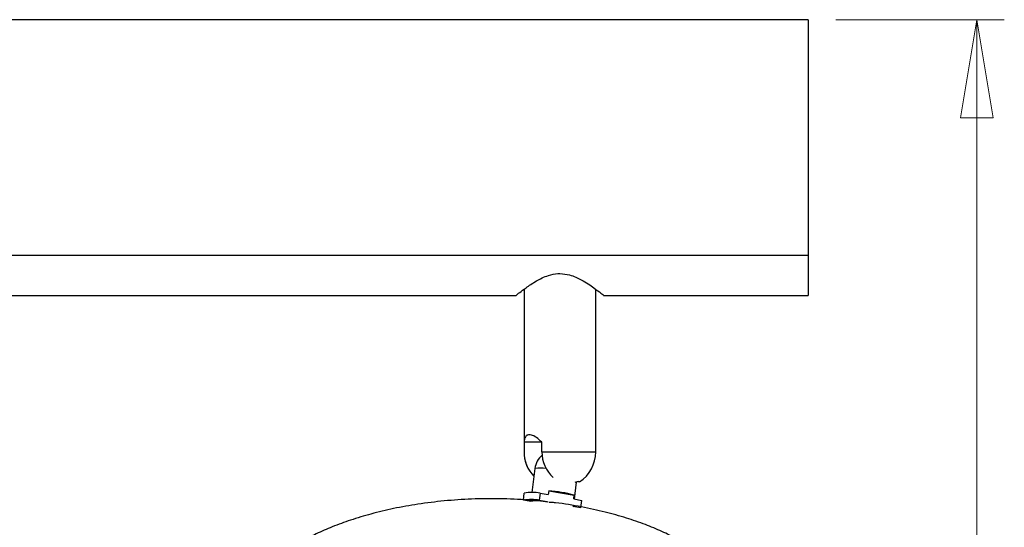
# Model space of a CAD drawing. Header units: millimetres. Extents: x 456 to 795, y 408 to 596.
# Tile 10 of 12: x 613 to 649, y 430 to 449. Entities that reach past the tile are written whole.
import ezdxf

# ---------------------------------------------------------------- set-up
doc = ezdxf.new("R2010")
doc.units = ezdxf.units.MM
doc.styles.add('SLDTEXTSTYLE0', font='TXT', dxfattribs={"width": 0.75})
doc.dimstyles.new('SLDDIMSTYLE0', dxfattribs={"dimtxt": 3.5, "dimasz": 3.556, "dimexe": 0, "dimexo": 0.0625, "dimgap": 0.875, "dimtad": 1, "dimdec": 0, "dimlfac": 5, "dimrnd": 1e-09, "dimzin": 12, "dimdsep": 46, "dimtxsty": 'SLDTEXTSTYLE0', "dimblk1": 'CLOSED', "dimblk2": 'CLOSED', "dimsah": 1, "dimcen": 0.09, "dimadec": 0, "dimazin": 3, "dimtfac": 1, "dimtofl": 0, "dimtmove": 0, "dimatfit": 3, "dimldrblk": 'CLOSED', "dimfxl": 0, "dimfrac": 2, "dimtolj": 1, "dimtzin": 12, "dimarcsym": 0})

# ---------------------------------------------------------------- blocks, each defined once
blk = doc.blocks.new('_Closed')
at = {"color": 0, "linetype": 'ByBlock', "lineweight": -2}
for p, q in [((-1, 0.166667), (0, 0)), ((-1, 0.166667), (-1, -0.166667)), ((0, 0), (-1, -0.166667)), ((0, 0), (-1, 0))]:
    blk.add_line(p, q, dxfattribs=at)
blk = doc.blocks.new('_D')
at = {"color": 7, "linetype": 'Continuous', "lineweight": 0}
for p, q in [((642.667, 448.794), (648.777, 448.794)), ((647.777, 408.055), (647.777, 448.794)), ((631.264, 408.055), (648.777, 408.055))]:
    blk.add_line(p, q, dxfattribs=at)
at = {"color": 7, "linetype": 'Continuous', "lineweight": 18, "xscale": 3.556, "yscale": 3.556}
for p, rotation in [((647.777, 448.794), 90.0000000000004), ((647.777, 408.055), 270.0000000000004)]:
    blk.add_blockref('_Closed', p, dxfattribs=dict(at, rotation=rotation))
at = {"color": 7, "linetype": 'Continuous', "lineweight": 18, "insert": (643.266, 424.279), "char_height": 3.5, "attachment_point": 1, "rotation": 90, "style": 'SLDTEXTSTYLE0'}
blk.add_mtext('204', dxfattribs=at)

msp = doc.modelspace()

# ---------------------------------------------------------------- linework, layer by layer
at = {"color": 7, "linetype": 'Continuous', "lineweight": 25}
for p, q in [((641.667, 448.794), (581.667, 448.794)), ((641.667, 448.794), (641.667, 440.25)), ((641.667, 440.25), (581.667, 440.25)), ((641.667, 440.25), (641.667, 438.794)), ((631.367, 439.024), (631.367, 433.13)), ((633.967, 433.13), (633.967, 439.024)), ((612.356, 438.794), (631.082, 438.794)), ((634.253, 438.794), (641.667, 438.794)), ((631.369, 433.476), (631.369, 433.13)), ((632.018, 433.476), (631.369, 433.476)), ((632.018, 433.13), (632.018, 433.476)), ((631.764, 432.527), (631.654, 431.652)), ((633.192, 431.419), (633.27, 432.035)), ((633.333, 432.06), (633.212, 432.017)), ((631.345, 431.373), (631.377, 431.633)), ((631.953, 431.633), (631.921, 431.373)), ((631.953, 431.633), (632.244, 431.582)), ((632.261, 431.719), (632.244, 431.582)), ((632.261, 431.719), (633.187, 431.559)), ((633.17, 431.422), (633.187, 431.559)), ((631.608, 431.328), (631.345, 431.373)), ((631.921, 431.373), (632.211, 431.323)), ((632.211, 431.323), (632.211, 431.319)), ((632.279, 431.312), (632.35, 431.302)), ((633.17, 431.422), (633.461, 431.372)), ((633.428, 431.113), (633.461, 431.372)), ((633.138, 431.163), (633.428, 431.113))]:
    msp.add_line(p, q, dxfattribs=at)
at = {"color": 8, "linetype": 'Continuous', "lineweight": 25}
for p, q in [((631.367, 433.13), (631.369, 433.13)), ((632.018, 433.13), (633.967, 433.13))]:
    msp.add_line(p, q, dxfattribs=at)
at = {"color": 7, "linetype": 'Continuous', "lineweight": 25, "flags": 128}
msp.add_lwpolyline([(633.138, 431.163), (633.158, 431.149), (633.158, 431.146)], dxfattribs=at)
at = {"color": 7, "linetype": 'Continuous', "lineweight": 25}
for centre, radius, start, end in [((632.667, 433.13), 1.3, 180, 204.3624), ((632.59, 433.109), 1.221, 179.0104, 225.1043), ((632.535, 432.43), 0.778, 131.1865, 172.8582), ((633.229, 433.107), 1.211, 178.8978, 228.5082), ((632.667, 433.13), 1.3, 303.2188, 0), ((631.97, 431.28), 1.264, 81.1607, 99.3815), ((631.665, 430.151), 1.51, 79.0037, 100.9963), ((631.873, 426.709), 5.025, 74.837, 85.5765), ((631.633, 429.891), 1.51, 79.0037, 100.9963), ((631.856, 429.309), 2.045, 80.0103, 96.7815)]:
    msp.add_arc(centre, radius, start, end, dxfattribs=at)
for points, knots in [([(631.082, 438.806), (631.081, 438.805), (631.077, 438.802), (631.205, 438.904), (631.443, 439.084), (631.792, 439.321), (632.191, 439.522), (632.501, 439.591), (632.644, 439.594), (632.667, 439.594)], [0, 0, 0, 0, 0.102159, 0.261308, 0.43543, 0.645359, 0.838178, 0.973467, 1, 1, 1, 1]), ([(632.667, 439.594), (632.787, 439.583), (633.07, 439.556), (633.506, 439.343), (633.898, 439.081), (634.158, 438.882), (634.27, 438.792), (634.256, 438.803), (634.253, 438.806)], [0, 0, 0, 0, 0.135569, 0.319097, 0.569113, 0.769564, 0.937401, 1, 1, 1, 1]), ([(632.018, 433.476), (631.954, 433.538), (631.825, 433.664), (631.633, 433.753), (631.492, 433.754), (631.407, 433.679), (631.377, 433.576), (631.371, 433.497), (631.369, 433.476)], [0, 0, 0, 0, 0.2044138, 0.40984, 0.5910425, 0.7570041, 0.9342391, 1, 1, 1, 1]), ([(633.333, 432.06), (633.362, 432.056), (633.399, 432.05), (633.38, 432.048), (633.377, 432.047)], [0, 0, 0, 0, 0.799856, 1, 1, 1, 1]), ([(632.239, 431.31), (631.998, 431.337), (631.419, 431.402), (630.494, 431.437), (629.478, 431.427), (628.488, 431.36), (627.543, 431.244), (626.657, 431.085), (625.84, 430.89), (625.099, 430.667), (624.436, 430.425), (623.852, 430.171), (623.343, 429.913), (622.979, 429.7), (622.778, 429.57), (622.721, 429.534)], [0, 0, 0, 0, 0.075594, 0.18186, 0.287393, 0.389549, 0.486712, 0.577762, 0.662005, 0.739114, 0.809072, 0.872146, 0.928863, 0.979775, 1, 1, 1, 1]), ([(638.754, 428.662), (638.594, 428.807), (638.307, 429.069), (637.849, 429.411), (637.394, 429.709), (636.897, 429.99), (636.352, 430.255), (635.744, 430.507), (635.058, 430.743), (634.286, 430.96), (633.428, 431.144), (632.773, 431.258), (632.404, 431.294), (632.35, 431.299)], [0, 0, 0, 0, 0.089378, 0.161426, 0.236805, 0.315503, 0.399752, 0.492403, 0.59578, 0.711263, 0.838776, 0.97653, 1, 1, 1, 1])]:
    msp.add_open_spline(points, degree=3, knots=knots, dxfattribs=at)

# ---------------------------------------------------------------- dimensions: what is measured, and where the dimension line sits
at = {"color": 7, "linetype": 'Continuous', "lineweight": 18}
dim = msp.add_linear_dim(base=(647.777, 448.794), p1=(630.264, 408.055), p2=(641.667, 448.794), angle=90, dimstyle='SLDDIMSTYLE0', dxfattribs=at)
dim.commit()
dim.dimension.update_dxf_attribs({"geometry": '_D', "text_midpoint": (647.777, 428.158), "dimtype": 160})

doc.saveas('drawing.dxf')
